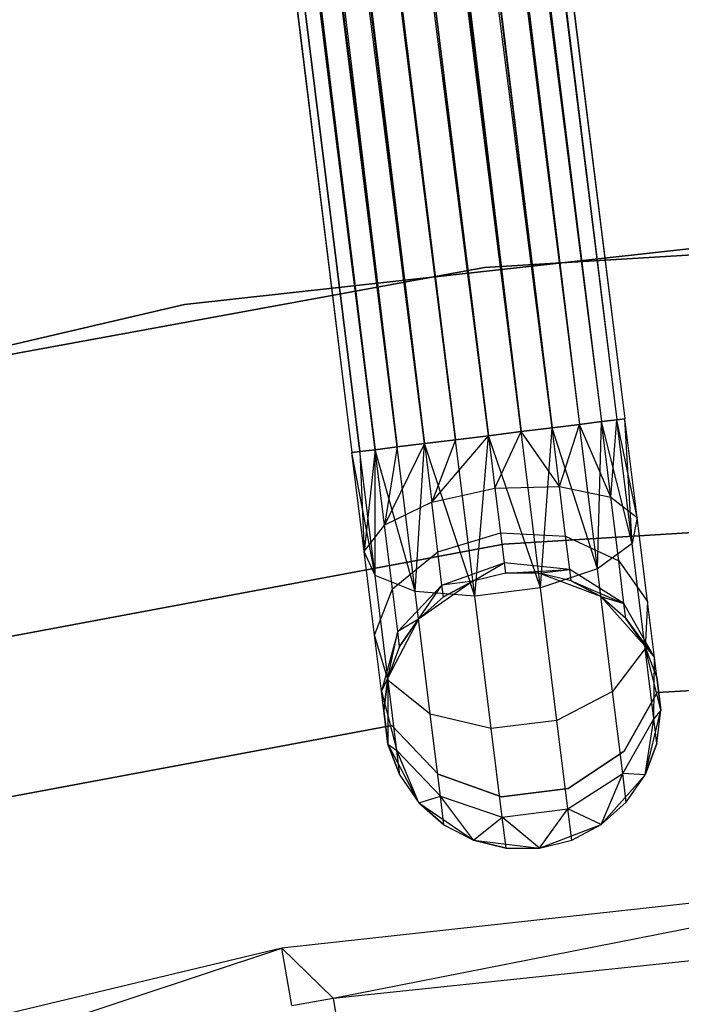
# Model space of a CAD drawing. Extents: x -189 to 189, y -189 to 189.
# Tile 140 of 256: x -8.71 to -3.93, y 38.74 to 45.85. Entities that reach past the tile are written whole.
import ezdxf

# ---------------------------------------------------------------- set-up
doc = ezdxf.new("R2010")
doc.units = 0
doc.header["$LTSCALE"] = 25.4
doc.layers.get('0').update_dxf_attribs({"linetype": 'CONTINUOUS'})

# ---------------------------------------------------------------- blocks, each defined once
blk = doc.blocks.new('NL2500012474_STL')
at = {"color": 0}
for p, q in [((171.5825, 167.3194, 177.3795), (186.9732, 43.027, 177.3795)), ((171.5825, 167.3194, 177.3795), (186.9732, 43.027, 177.6205)), ((171.5825, 167.3194, 177.3795), (186.9732, 43.027, 177.3795)), ((171.5825, 167.3194, 177.3795), (186.9732, 43.027, 177.6205)), ((171.5825, 167.3194, 177.3795), (186.9159, 43.0199, 177.8546)), ((171.5825, 167.3194, 177.3795), (186.9159, 43.0199, 177.8546)), ((171.0585, 167.2545, 176.6146), (186.4492, 42.9621, 176.6146)), ((171.0585, 167.2545, 176.6146), (186.4492, 42.9621, 176.6146)), ((171.0585, 167.2545, 176.6146), (186.6461, 42.9865, 176.7515)), ((171.0585, 167.2545, 176.6146), (186.6461, 42.9865, 176.7515)), ((171.0585, 167.2545, 176.6146), (186.8047, 43.0062, 176.9319)), ((171.0585, 167.2545, 176.6146), (186.8047, 43.0062, 176.9319)), ((171.2554, 167.2789, 178.2485), (186.6461, 42.9865, 178.2485)), ((171.2554, 167.2789, 178.2485), (186.6461, 42.9865, 178.2485)), ((171.2554, 167.2789, 178.2485), (186.4492, 42.9621, 178.3855)), ((171.2554, 167.2789, 178.2485), (186.4492, 42.9621, 178.3855)), ((171.2554, 167.2789, 178.2485), (186.2255, 42.9344, 178.4709)), ((171.2554, 167.2789, 178.2485), (186.2255, 42.9344, 178.4709)), ((171.414, 167.2986, 176.9319), (186.8047, 43.0062, 176.9319)), ((171.414, 167.2986, 176.9319), (186.8047, 43.0062, 176.9319)), ((171.414, 167.2986, 176.9319), (186.9159, 43.0199, 177.1454)), ((171.414, 167.2986, 176.9319), (186.9159, 43.0199, 177.1454)), ((171.414, 167.2986, 176.9319), (186.9732, 43.027, 177.3795)), ((171.414, 167.2986, 176.9319), (186.9732, 43.027, 177.3795)), ((171.5252, 167.3123, 177.8546), (186.9159, 43.0199, 177.8546)), ((171.5252, 167.3123, 177.8546), (186.9159, 43.0199, 177.8546)), ((171.5252, 167.3123, 177.8546), (186.8047, 43.0062, 178.0681)), ((171.5252, 167.3123, 177.8546), (186.8047, 43.0062, 178.0681)), ((171.5252, 167.3123, 177.8546), (186.6461, 42.9865, 178.2485)), ((171.5252, 167.3123, 177.8546), (186.6461, 42.9865, 178.2485)), ((186.4492, 42.9621, 176.6146), (170.5973, 167.1974, 176.5)), ((170.5973, 167.1974, 178.5), (185.988, 42.905, 178.5)), ((170.5973, 167.1974, 178.5), (185.988, 42.905, 178.5)), ((186.2255, 42.9344, 176.5291), (170.5973, 167.1974, 176.5)), ((186.4492, 42.9621, 176.6146), (170.5973, 167.1974, 176.5)), ((186.2255, 42.9344, 176.5291), (170.5973, 167.1974, 176.5)), ((185.988, 42.905, 176.5), (170.5973, 167.1974, 176.5)), ((185.988, 42.905, 176.5), (170.5973, 167.1974, 176.5)), ((170.8348, 167.2268, 178.4709), (186.2255, 42.9344, 178.4709)), ((170.8348, 167.2268, 178.4709), (186.2255, 42.9344, 178.4709)), ((169.9392, 167.1159, 178.2485), (185.3299, 42.8235, 178.2485)), ((169.9392, 167.1159, 178.2485), (185.3299, 42.8235, 178.2485)), ((169.9392, 167.1159, 178.2485), (185.1712, 42.8039, 178.0681)), ((169.9392, 167.1159, 178.2485), (185.1712, 42.8039, 178.0681)), ((170.1361, 167.1403, 176.6146), (185.5268, 42.8479, 176.6146)), ((185.988, 42.905, 176.5), (170.1361, 167.1403, 176.6146)), ((185.988, 42.905, 176.5), (170.1361, 167.1403, 176.6146)), ((185.7505, 42.8756, 176.5291), (170.1361, 167.1403, 176.6146)), ((185.7505, 42.8756, 176.5291), (170.1361, 167.1403, 176.6146)), ((170.1361, 167.1403, 176.6146), (185.5268, 42.8479, 176.6146)), ((170.3598, 167.168, 178.4709), (185.7505, 42.8756, 178.4709)), ((170.3598, 167.168, 178.4709), (185.7505, 42.8756, 178.4709)), ((170.3598, 167.168, 178.4709), (185.5268, 42.8479, 178.3855)), ((170.3598, 167.168, 178.4709), (185.5268, 42.8479, 178.3855)), ((170.3598, 167.168, 178.4709), (185.3299, 42.8235, 178.2485)), ((170.3598, 167.168, 178.4709), (185.3299, 42.8235, 178.2485)), ((169.6121, 167.0754, 177.3795), (185.0028, 42.783, 177.6205)), ((169.6121, 167.0754, 177.3795), (185.0028, 42.783, 177.3795)), ((169.6121, 167.0754, 177.3795), (185.0028, 42.783, 177.6205)), ((185.1712, 42.8039, 176.9319), (169.6121, 167.0754, 177.3795)), ((185.1712, 42.8039, 176.9319), (169.6121, 167.0754, 177.3795)), ((185.0601, 42.7901, 177.1454), (169.6121, 167.0754, 177.3795)), ((185.0601, 42.7901, 177.1454), (169.6121, 167.0754, 177.3795)), ((169.6121, 167.0754, 177.3795), (185.0028, 42.783, 177.3795)), ((169.6693, 167.0825, 177.8546), (185.1712, 42.8039, 178.0681)), ((169.6693, 167.0825, 177.8546), (185.1712, 42.8039, 178.0681)), ((169.6693, 167.0825, 177.8546), (185.0601, 42.7901, 177.8546)), ((169.6693, 167.0825, 177.8546), (185.0601, 42.7901, 177.8546)), ((169.6693, 167.0825, 177.8546), (185.0028, 42.783, 177.6205)), ((169.6693, 167.0825, 177.8546), (185.0028, 42.783, 177.6205)), ((185.5268, 42.8479, 176.6146), (169.7805, 167.0963, 176.9319)), ((185.3299, 42.8235, 176.7515), (169.7805, 167.0963, 176.9319)), ((185.5268, 42.8479, 176.6146), (169.7805, 167.0963, 176.9319)), ((185.3299, 42.8235, 176.7515), (169.7805, 167.0963, 176.9319)), ((185.1712, 42.8039, 176.9319), (169.7805, 167.0963, 176.9319)), ((185.1712, 42.8039, 176.9319), (169.7805, 167.0963, 176.9319)), ((183.7933, 43.8532, 187), (189.1348, 44.4403, 187)), ((189.1348, 44.4403, 186), (183.7933, 43.8532, 186)), ((189.1348, 44.4403, 186), (183.7933, 43.8532, 186)), ((183.7933, 43.8532, 187), (189.1348, 44.4403, 187)), ((191.3171, 44.4439, 186), (185.9593, 44.1198, 186)), ((185.9593, 44.1198, 178.5), (191.3171, 44.4439, 178.5)), ((191.3171, 44.4439, 186), (185.9593, 44.1198, 186)), ((185.9593, 44.1198, 178.5), (191.3171, 44.4439, 178.5)), ((185.9593, 44.1198, 186), (180.6795, 43.1522, 186)), ((180.6795, 43.1522, 178.5), (185.9593, 44.1198, 178.5)), ((185.9593, 44.1198, 186), (180.6795, 43.1522, 186)), ((180.6795, 43.1522, 178.5), (185.9593, 44.1198, 178.5)), ((185.9593, 44.1198, 186), (185.9593, 44.1198, 178.5)), ((185.9593, 44.1198, 186), (185.9593, 44.1198, 178.5)), ((183.7933, 43.8532, 186), (178.5615, 42.6265, 186)), ((178.5615, 42.6265, 187), (183.7933, 43.8532, 187)), ((183.7933, 43.8532, 186), (178.5615, 42.6265, 186)), ((178.5615, 42.6265, 187), (183.7933, 43.8532, 187)), ((183.7933, 43.8532, 186), (183.7933, 43.8532, 187)), ((183.7933, 43.8532, 186), (183.7933, 43.8532, 187)), ((186.8047, 43.0062, 178.0681), (186.6461, 42.9865, 178.2485)), ((186.6461, 42.9865, 176.7515), (186.8047, 43.0062, 176.9319)), ((186.6461, 42.9865, 176.7515), (186.8047, 43.0062, 176.9319)), ((186.8047, 43.0062, 178.0681), (186.6461, 42.9865, 178.2485)), ((186.7753, 41.9427, 176.9607), (186.8047, 43.0062, 176.9319)), ((186.7753, 41.9427, 176.9607), (186.8047, 43.0062, 176.9319)), ((186.9159, 43.0199, 177.8546), (186.8047, 43.0062, 178.0681)), ((186.8047, 43.0062, 176.9319), (186.9159, 43.0199, 177.1454)), ((186.8047, 43.0062, 176.9319), (186.9159, 43.0199, 177.1454)), ((186.9159, 43.0199, 177.8546), (186.8047, 43.0062, 178.0681)), ((186.8721, 42.4623, 178.1771), (186.8047, 43.0062, 178.0681)), ((186.8721, 42.4623, 178.1771), (186.8047, 43.0062, 178.0681)), ((187.0267, 42.1257, 177.3246), (186.8047, 43.0062, 176.9319)), ((187.0267, 42.1257, 177.3246), (186.8047, 43.0062, 176.9319)), ((186.8721, 42.4623, 178.1771), (186.9159, 43.0199, 177.8546)), ((186.8721, 42.4623, 178.1771), (186.9159, 43.0199, 177.8546)), ((186.9732, 43.027, 177.6205), (186.9159, 43.0199, 177.8546)), ((186.9159, 43.0199, 177.1454), (186.9732, 43.027, 177.3795)), ((186.9159, 43.0199, 177.1454), (186.9732, 43.027, 177.3795)), ((186.9732, 43.027, 177.6205), (186.9159, 43.0199, 177.8546)), ((187.0616, 42.3132, 177.7636), (186.9159, 43.0199, 177.8546)), ((187.0616, 42.3132, 177.7636), (186.9159, 43.0199, 177.8546)), ((187.0267, 42.1257, 177.3246), (186.9159, 43.0199, 177.1454)), ((187.0267, 42.1257, 177.3246), (186.9159, 43.0199, 177.1454)), ((187.0616, 42.3132, 177.7636), (186.9732, 43.027, 177.6205)), ((187.0616, 42.3132, 177.7636), (186.9732, 43.027, 177.3795)), ((187.0616, 42.3132, 177.7636), (186.9732, 43.027, 177.6205)), ((187.0616, 42.3132, 177.7636), (186.9732, 43.027, 177.3795)), ((187.0267, 42.1257, 177.3246), (186.9732, 43.027, 177.3795)), ((187.0267, 42.1257, 177.3246), (186.9732, 43.027, 177.3795)), ((186.2255, 42.9344, 178.4709), (185.988, 42.905, 178.5)), ((185.988, 42.905, 176.5), (186.2255, 42.9344, 176.5291)), ((186.2255, 42.9344, 178.4709), (185.988, 42.905, 178.5)), ((185.988, 42.905, 176.5), (186.2255, 42.9344, 176.5291)), ((186.035, 42.5253, 178.5761), (186.2255, 42.9344, 178.4709)), ((186.035, 42.5253, 178.5761), (186.2255, 42.9344, 178.4709)), ((186.4492, 42.9621, 178.3855), (186.2255, 42.9344, 178.4709)), ((186.2255, 42.9344, 176.5291), (186.4492, 42.9621, 176.6146)), ((186.4492, 42.9621, 178.3855), (186.2255, 42.9344, 178.4709)), ((186.2255, 42.9344, 176.5291), (186.4492, 42.9621, 176.6146)), ((186.5016, 42.5389, 178.4703), (186.2255, 42.9344, 178.4709)), ((186.5016, 42.5389, 178.4703), (186.2255, 42.9344, 178.4709)), ((186.3652, 41.8061, 176.7552), (186.2255, 42.9344, 176.5291)), ((186.3652, 41.8061, 176.7552), (186.2255, 42.9344, 176.5291)), ((186.3652, 41.8061, 176.7552), (186.4492, 42.9621, 176.6146)), ((186.3652, 41.8061, 176.7552), (186.4492, 42.9621, 176.6146)), ((186.6461, 42.9865, 178.2485), (186.4492, 42.9621, 178.3855)), ((186.4492, 42.9621, 176.6146), (186.6461, 42.9865, 176.7515)), ((186.4492, 42.9621, 176.6146), (186.6461, 42.9865, 176.7515)), ((186.6461, 42.9865, 178.2485), (186.4492, 42.9621, 178.3855)), ((186.5016, 42.5389, 178.4703), (186.4492, 42.9621, 178.3855)), ((186.5016, 42.5389, 178.4703), (186.4492, 42.9621, 178.3855)), ((186.7753, 41.9427, 176.9607), (186.4492, 42.9621, 176.6146)), ((186.7753, 41.9427, 176.9607), (186.4492, 42.9621, 176.6146)), ((186.5016, 42.5389, 178.4703), (186.6461, 42.9865, 178.2485)), ((186.5016, 42.5389, 178.4703), (186.6461, 42.9865, 178.2485)), ((186.8721, 42.4623, 178.1771), (186.6461, 42.9865, 178.2485)), ((186.8721, 42.4623, 178.1771), (186.6461, 42.9865, 178.2485)), ((186.7753, 41.9427, 176.9607), (186.6461, 42.9865, 176.7515)), ((186.7753, 41.9427, 176.9607), (186.6461, 42.9865, 176.7515)), ((185.5268, 42.8479, 176.6146), (185.7505, 42.8756, 176.5291)), ((185.7505, 42.8756, 178.4709), (185.5268, 42.8479, 178.3855)), ((185.7505, 42.8756, 178.4709), (185.5268, 42.8479, 178.3855)), ((185.5268, 42.8479, 176.6146), (185.7505, 42.8756, 176.5291)), ((185.5792, 42.4246, 178.4703), (185.988, 42.905, 178.5)), ((185.5792, 42.4246, 178.4703), (185.988, 42.905, 178.5)), ((185.7505, 42.8756, 178.4709), (185.5792, 42.4246, 178.4703)), ((185.7505, 42.8756, 178.4709), (185.5792, 42.4246, 178.4703)), ((185.7505, 42.8756, 176.5291), (185.988, 42.905, 176.5)), ((185.988, 42.905, 178.5), (185.7505, 42.8756, 178.4709)), ((185.988, 42.905, 178.5), (185.7505, 42.8756, 178.4709)), ((185.7505, 42.8756, 176.5291), (185.988, 42.905, 176.5)), ((185.8902, 41.7473, 176.7552), (185.7505, 42.8756, 176.5291)), ((185.8902, 41.7473, 176.7552), (185.7505, 42.8756, 176.5291)), ((185.8902, 41.7473, 176.7552), (185.988, 42.905, 176.5)), ((185.8902, 41.7473, 176.7552), (185.988, 42.905, 176.5)), ((185.988, 42.905, 178.5), (186.035, 42.5253, 178.5761)), ((186.3652, 41.8061, 176.7552), (185.988, 42.905, 176.5)), ((186.3652, 41.8061, 176.7552), (185.988, 42.905, 176.5)), ((185.988, 42.905, 178.5), (186.035, 42.5253, 178.5761)), ((185.0028, 42.783, 177.3795), (185.0601, 42.7901, 177.1454)), ((185.0601, 42.7901, 177.8546), (185.0028, 42.783, 177.6205)), ((185.0601, 42.7901, 177.8546), (185.0028, 42.783, 177.6205)), ((185.0028, 42.783, 177.3795), (185.0601, 42.7901, 177.1454)), ((185.0601, 42.7901, 177.1454), (185.1712, 42.8039, 176.9319)), ((185.1712, 42.8039, 178.0681), (185.0601, 42.7901, 177.8546)), ((185.1712, 42.8039, 178.0681), (185.0601, 42.7901, 177.8546)), ((185.0601, 42.7901, 177.1454), (185.1712, 42.8039, 176.9319)), ((185.1708, 41.8959, 177.3246), (185.0601, 42.7901, 177.1454)), ((185.1708, 41.8959, 177.3246), (185.0601, 42.7901, 177.1454)), ((185.0601, 42.7901, 177.8546), (185.0912, 42.0693, 177.7636)), ((185.0601, 42.7901, 177.8546), (185.0912, 42.0693, 177.7636)), ((185.1712, 42.8039, 178.0681), (185.0912, 42.0693, 177.7636)), ((185.1712, 42.8039, 178.0681), (185.0912, 42.0693, 177.7636)), ((185.1708, 41.8959, 177.3246), (185.1712, 42.8039, 176.9319)), ((185.1708, 41.8959, 177.3246), (185.1712, 42.8039, 176.9319)), ((185.1712, 42.8039, 176.9319), (185.3299, 42.8235, 176.7515)), ((185.3299, 42.8235, 178.2485), (185.1712, 42.8039, 178.0681)), ((185.3299, 42.8235, 178.2485), (185.1712, 42.8039, 178.0681)), ((185.1712, 42.8039, 176.9319), (185.3299, 42.8235, 176.7515)), ((185.4592, 41.7797, 176.9607), (185.1712, 42.8039, 176.9319)), ((185.4592, 41.7797, 176.9607), (185.1712, 42.8039, 176.9319)), ((185.2386, 42.2601, 178.1771), (185.1712, 42.8039, 178.0681)), ((185.2386, 42.2601, 178.1771), (185.1712, 42.8039, 178.0681)), ((185.5268, 42.8479, 178.3855), (185.2386, 42.2601, 178.1771)), ((185.5268, 42.8479, 178.3855), (185.2386, 42.2601, 178.1771)), ((185.3299, 42.8235, 178.2485), (185.2386, 42.2601, 178.1771)), ((185.3299, 42.8235, 178.2485), (185.2386, 42.2601, 178.1771)), ((185.3299, 42.8235, 176.7515), (185.5268, 42.8479, 176.6146)), ((185.5268, 42.8479, 178.3855), (185.3299, 42.8235, 178.2485)), ((185.5268, 42.8479, 178.3855), (185.3299, 42.8235, 178.2485)), ((185.3299, 42.8235, 176.7515), (185.5268, 42.8479, 176.6146)), ((185.4592, 41.7797, 176.9607), (185.3299, 42.8235, 176.7515)), ((185.4592, 41.7797, 176.9607), (185.3299, 42.8235, 176.7515)), ((185.4592, 41.7797, 176.9607), (185.5268, 42.8479, 176.6146)), ((185.4592, 41.7797, 176.9607), (185.5268, 42.8479, 176.6146)), ((185.8902, 41.7473, 176.7552), (185.5268, 42.8479, 176.6146)), ((185.8902, 41.7473, 176.7552), (185.5268, 42.8479, 176.6146)), ((185.5268, 42.8479, 178.3855), (185.5792, 42.4246, 178.4703)), ((185.5268, 42.8479, 178.3855), (185.5792, 42.4246, 178.4703)), ((185.1708, 41.8959, 177.3246), (185.0028, 42.783, 177.3795)), ((185.1708, 41.8959, 177.3246), (185.0028, 42.783, 177.3795)), ((185.0912, 42.0693, 177.7636), (185.0028, 42.783, 177.3795)), ((185.0912, 42.0693, 177.7636), (185.0028, 42.783, 177.6205)), ((185.0912, 42.0693, 177.7636), (185.0028, 42.783, 177.3795)), ((185.0912, 42.0693, 177.7636), (185.0028, 42.783, 177.6205)), ((185.5792, 42.4246, 178.4703), (186.035, 42.5253, 178.5761)), ((185.5792, 42.4246, 178.4703), (186.035, 42.5253, 178.5761)), ((186.035, 42.5253, 178.5761), (186.5016, 42.5389, 178.4703)), ((186.035, 42.5253, 178.5761), (186.5016, 42.5389, 178.4703)), ((186.035, 42.5253, 178.5761), (186.0749, 42.2033, 178.7929)), ((186.035, 42.5253, 178.5761), (186.0749, 42.2033, 178.7929)), ((186.5016, 42.5389, 178.4703), (186.8721, 42.4623, 178.1771)), ((186.5461, 42.18, 178.7119), (186.5016, 42.5389, 178.4703)), ((186.5461, 42.18, 178.7119), (186.5016, 42.5389, 178.4703)), ((186.5016, 42.5389, 178.4703), (186.8721, 42.4623, 178.1771)), ((186.1005, 42.1221, 186), (191.3171, 42.4439, 186)), ((191.3171, 42.4439, 178.5), (186.1005, 42.1221, 178.5)), ((191.3171, 42.4439, 178.5), (186.1005, 42.1221, 178.5)), ((186.1005, 42.1221, 186), (191.3171, 42.4439, 186)), ((186.8721, 42.4623, 178.1771), (187.0616, 42.3132, 177.7636)), ((186.9292, 42.0013, 178.4875), (186.8721, 42.4623, 178.1771)), ((186.9292, 42.0013, 178.4875), (186.8721, 42.4623, 178.1771)), ((186.8721, 42.4623, 178.1771), (187.0616, 42.3132, 177.7636)), ((185.5792, 42.4246, 178.4703), (185.2386, 42.2601, 178.1771)), ((185.5792, 42.4246, 178.4703), (185.2386, 42.2601, 178.1771)), ((185.6236, 42.0658, 178.7119), (185.5792, 42.4246, 178.4703)), ((185.6236, 42.0658, 178.7119), (185.5792, 42.4246, 178.4703)), ((187.0616, 42.3132, 177.7636), (187.0267, 42.1257, 177.3246)), ((187.0616, 42.3132, 177.7636), (187.0267, 42.1257, 177.3246)), ((187.1365, 41.7081, 178.171), (187.0616, 42.3132, 177.7636)), ((187.1365, 41.7081, 178.171), (187.0616, 42.3132, 177.7636)), ((185.0912, 42.0693, 177.7636), (185.2386, 42.2601, 178.1771)), ((185.0912, 42.0693, 177.7636), (185.2386, 42.2601, 178.1771)), ((185.2957, 41.799, 178.4875), (185.2386, 42.2601, 178.1771)), ((185.2957, 41.799, 178.4875), (185.2386, 42.2601, 178.1771)), ((185.6236, 42.0658, 178.7119), (186.0749, 42.2033, 178.7929)), ((185.6236, 42.0658, 178.7119), (186.0749, 42.2033, 178.7929)), ((186.0749, 42.2033, 178.7929), (186.5461, 42.18, 178.7119)), ((186.0749, 42.2033, 178.7929), (186.1015, 41.9882, 179.1173)), ((186.0749, 42.2033, 178.7929), (186.5461, 42.18, 178.7119)), ((186.0749, 42.2033, 178.7929), (186.1015, 41.9882, 179.1173)), ((186.5461, 42.18, 178.7119), (186.9292, 42.0013, 178.4875)), ((186.5757, 41.9402, 179.0735), (186.5461, 42.18, 178.7119)), ((186.5757, 41.9402, 179.0735), (186.5461, 42.18, 178.7119)), ((186.5461, 42.18, 178.7119), (186.9292, 42.0013, 178.4875)), ((180.963, 41.1618, 186), (186.1005, 42.1221, 186)), ((186.1005, 42.1221, 178.5), (180.963, 41.1618, 178.5)), ((186.1005, 42.1221, 178.5), (180.963, 41.1618, 178.5)), ((180.963, 41.1618, 186), (186.1005, 42.1221, 186)), ((186.1005, 42.1221, 178.5), (186.1005, 42.1221, 186)), ((186.1005, 42.1221, 178.5), (186.1005, 42.1221, 186)), ((187.0267, 42.1257, 177.3246), (186.7753, 41.9427, 176.9607)), ((187.0267, 42.1257, 177.3246), (186.7753, 41.9427, 176.9607)), ((187.1205, 41.3676, 177.8351), (187.0267, 42.1257, 177.3246)), ((187.1205, 41.3676, 177.8351), (187.0267, 42.1257, 177.3246)), ((185.1708, 41.8959, 177.3246), (185.0912, 42.0693, 177.7636)), ((185.1661, 41.4641, 178.171), (185.0912, 42.0693, 177.7636)), ((185.1708, 41.8959, 177.3246), (185.0912, 42.0693, 177.7636)), ((185.1661, 41.4641, 178.171), (185.0912, 42.0693, 177.7636)), ((185.2957, 41.799, 178.4875), (185.6236, 42.0658, 178.7119)), ((185.2957, 41.799, 178.4875), (185.6236, 42.0658, 178.7119)), ((185.6533, 41.826, 179.0735), (185.6236, 42.0658, 178.7119)), ((185.6533, 41.826, 179.0735), (185.6236, 42.0658, 178.7119)), ((185.6533, 41.826, 179.0735), (186.1015, 41.9882, 179.1173)), ((185.6533, 41.826, 179.0735), (186.1015, 41.9882, 179.1173)), ((185.877, 41.8544, 179.5), (186.1015, 41.9882, 179.1173)), ((185.877, 41.8544, 179.5), (186.1015, 41.9882, 179.1173)), ((186.5757, 41.9402, 179.0735), (186.1015, 41.9882, 179.1173)), ((186.1015, 41.9882, 179.1173), (186.1109, 41.9126, 179.5)), ((186.5757, 41.9402, 179.0735), (186.1015, 41.9882, 179.1173)), ((186.1015, 41.9882, 179.1173), (186.1109, 41.9126, 179.5)), ((186.1109, 41.9126, 179.5), (186.5757, 41.9402, 179.0735)), ((186.1109, 41.9126, 179.5), (186.5757, 41.9402, 179.0735)), ((186.352, 41.9132, 179.5), (186.5757, 41.9402, 179.0735)), ((186.352, 41.9132, 179.5), (186.5757, 41.9402, 179.0735)), ((186.7753, 41.9427, 176.9607), (186.3652, 41.8061, 176.7552)), ((186.7753, 41.9427, 176.9607), (186.3652, 41.8061, 176.7552)), ((186.5862, 41.856, 179.5), (186.5757, 41.9402, 179.0735)), ((186.5862, 41.856, 179.5), (186.5757, 41.9402, 179.0735)), ((186.9673, 41.6933, 178.952), (186.5757, 41.9402, 179.0735)), ((186.9673, 41.6933, 178.952), (186.5757, 41.9402, 179.0735)), ((186.8849, 41.0578, 177.5565), (186.7753, 41.9427, 176.9607)), ((186.8849, 41.0578, 177.5565), (186.7753, 41.9427, 176.9607)), ((186.9292, 42.0013, 178.4875), (187.1365, 41.7081, 178.171)), ((186.9673, 41.6933, 178.952), (186.9292, 42.0013, 178.4875)), ((186.9673, 41.6933, 178.952), (186.9292, 42.0013, 178.4875)), ((186.9292, 42.0013, 178.4875), (187.1365, 41.7081, 178.171)), ((185.4592, 41.7797, 176.9607), (185.1708, 41.8959, 177.3246)), ((185.2647, 41.1378, 177.8351), (185.1708, 41.8959, 177.3246)), ((185.4592, 41.7797, 176.9607), (185.1708, 41.8959, 177.3246)), ((185.2647, 41.1378, 177.8351), (185.1708, 41.8959, 177.3246)), ((186.1109, 41.9126, 185), (185.877, 41.8544, 185)), ((186.1109, 41.9126, 179.5), (185.877, 41.8544, 179.5)), ((186.1109, 41.9126, 185), (185.877, 41.8544, 185)), ((186.1109, 41.9126, 179.5), (185.877, 41.8544, 179.5)), ((186.352, 41.9132, 185), (186.1109, 41.9126, 185)), ((186.352, 41.9132, 179.5), (186.1109, 41.9126, 179.5)), ((186.352, 41.9132, 185), (186.1109, 41.9126, 185)), ((186.352, 41.9132, 179.5), (186.1109, 41.9126, 179.5)), ((186.1109, 41.9126, 179.5), (186.1109, 41.9126, 185)), ((186.1109, 41.9126, 179.5), (186.1109, 41.9126, 185)), ((186.7999, 41.7445, 185), (186.352, 41.9132, 185)), ((186.5862, 41.856, 179.5), (186.352, 41.9132, 185)), ((186.7999, 41.7445, 185), (186.352, 41.9132, 185)), ((186.5862, 41.856, 179.5), (186.352, 41.9132, 185)), ((186.5862, 41.856, 179.5), (186.352, 41.9132, 179.5)), ((186.352, 41.9132, 179.5), (186.352, 41.9132, 185)), ((186.352, 41.9132, 179.5), (186.352, 41.9132, 185)), ((186.5862, 41.856, 179.5), (186.352, 41.9132, 179.5)), ((185.1661, 41.4641, 178.171), (185.2957, 41.799, 178.4875)), ((185.1661, 41.4641, 178.171), (185.2957, 41.799, 178.4875)), ((185.3338, 41.491, 178.952), (185.2957, 41.799, 178.4875)), ((185.3338, 41.491, 178.952), (185.2957, 41.799, 178.4875)), ((185.3338, 41.491, 178.952), (185.6533, 41.826, 179.0735)), ((185.3338, 41.491, 178.952), (185.6533, 41.826, 179.0735)), ((185.877, 41.8544, 185), (185.4837, 41.5815, 185)), ((185.877, 41.8544, 185), (185.4837, 41.5815, 185)), ((185.4837, 41.5815, 179.5), (185.6533, 41.826, 179.0735)), ((185.4837, 41.5815, 179.5), (185.6533, 41.826, 179.0735)), ((185.877, 41.8544, 179.5), (185.6533, 41.826, 179.0735)), ((185.877, 41.8544, 179.5), (185.6533, 41.826, 179.0735)), ((185.6638, 41.7418, 179.5), (185.6533, 41.826, 179.0735)), ((185.6638, 41.7418, 179.5), (185.6533, 41.826, 179.0735)), ((185.877, 41.8544, 179.5), (185.6638, 41.7418, 179.5)), ((185.6638, 41.7418, 179.5), (185.877, 41.8544, 185)), ((185.6638, 41.7418, 179.5), (185.877, 41.8544, 185)), ((185.877, 41.8544, 179.5), (185.6638, 41.7418, 179.5)), ((185.877, 41.8544, 179.5), (185.877, 41.8544, 185)), ((185.877, 41.8544, 179.5), (185.877, 41.8544, 185)), ((186.3652, 41.8061, 176.7552), (185.8902, 41.7473, 176.7552)), ((186.3652, 41.8061, 176.7552), (185.8902, 41.7473, 176.7552)), ((186.4837, 40.8496, 177.3992), (186.3652, 41.8061, 176.7552)), ((186.4837, 40.8496, 177.3992), (186.3652, 41.8061, 176.7552)), ((186.7999, 41.7445, 179.5), (186.5862, 41.856, 179.5)), ((186.5862, 41.856, 179.5), (186.7999, 41.7445, 185)), ((186.5862, 41.856, 179.5), (186.7999, 41.7445, 185)), ((186.5862, 41.856, 179.5), (186.9673, 41.6933, 178.952)), ((186.7999, 41.7445, 179.5), (186.5862, 41.856, 179.5)), ((186.5862, 41.856, 179.5), (186.9673, 41.6933, 178.952)), ((185.8902, 41.7473, 176.7552), (185.4592, 41.7797, 176.9607)), ((185.5687, 40.8948, 177.5565), (185.4592, 41.7797, 176.9607)), ((185.8902, 41.7473, 176.7552), (185.4592, 41.7797, 176.9607)), ((185.5687, 40.8948, 177.5565), (185.4592, 41.7797, 176.9607)), ((185.6638, 41.7418, 179.5), (185.4837, 41.5815, 185)), ((185.6638, 41.7418, 179.5), (185.4837, 41.5815, 179.5)), ((185.6638, 41.7418, 179.5), (185.4837, 41.5815, 185)), ((185.6638, 41.7418, 179.5), (185.4837, 41.5815, 179.5)), ((186.0087, 40.7908, 177.3992), (185.8902, 41.7473, 176.7552)), ((186.0087, 40.7908, 177.3992), (185.8902, 41.7473, 176.7552)), ((187.1181, 41.387, 185), (186.7999, 41.7445, 185)), ((186.9807, 41.5851, 179.5), (186.7999, 41.7445, 185)), ((187.1181, 41.387, 185), (186.7999, 41.7445, 185)), ((186.9807, 41.5851, 179.5), (186.7999, 41.7445, 179.5)), ((186.7999, 41.7445, 179.5), (186.7999, 41.7445, 185)), ((186.9807, 41.5851, 179.5), (186.7999, 41.7445, 185)), ((186.7999, 41.7445, 179.5), (186.7999, 41.7445, 185)), ((186.7999, 41.7445, 179.5), (186.9673, 41.6933, 178.952)), ((186.7999, 41.7445, 179.5), (186.9673, 41.6933, 178.952)), ((186.9807, 41.5851, 179.5), (186.7999, 41.7445, 179.5)), ((186.9807, 41.5851, 179.5), (186.9673, 41.6933, 178.952)), ((186.9807, 41.5851, 179.5), (186.9673, 41.6933, 178.952)), ((187.1866, 41.3038, 178.7808), (186.9673, 41.6933, 178.952)), ((187.1866, 41.3038, 178.7808), (186.9673, 41.6933, 178.952)), ((187.1365, 41.7081, 178.171), (187.1205, 41.3676, 177.8351)), ((187.1365, 41.7081, 178.171), (187.1205, 41.3676, 177.8351)), ((187.1866, 41.3038, 178.7808), (187.1365, 41.7081, 178.171)), ((187.1866, 41.3038, 178.7808), (187.1365, 41.7081, 178.171)), ((185.4837, 41.5815, 185), (185.2623, 41.1572, 185)), ((185.4837, 41.5815, 185), (185.2623, 41.1572, 185)), ((185.4837, 41.5815, 179.5), (185.3338, 41.491, 178.952)), ((185.4837, 41.5815, 179.5), (185.3338, 41.491, 178.952)), ((185.4837, 41.5815, 179.5), (185.3472, 41.3828, 179.5)), ((185.3472, 41.3828, 179.5), (185.4837, 41.5815, 185)), ((185.3472, 41.3828, 179.5), (185.4837, 41.5815, 185)), ((185.4837, 41.5815, 179.5), (185.3472, 41.3828, 179.5)), ((185.4837, 41.5815, 179.5), (185.4837, 41.5815, 185)), ((185.4837, 41.5815, 179.5), (185.4837, 41.5815, 185)), ((187.1181, 41.387, 179.5), (186.9807, 41.5851, 179.5)), ((186.9807, 41.5851, 179.5), (187.1181, 41.387, 185)), ((186.9807, 41.5851, 179.5), (187.1181, 41.387, 185)), ((186.9807, 41.5851, 179.5), (187.1866, 41.3038, 178.7808)), ((186.9807, 41.5851, 179.5), (187.1866, 41.3038, 178.7808)), ((187.1181, 41.387, 179.5), (186.9807, 41.5851, 179.5)), ((185.2647, 41.1378, 177.8351), (185.1661, 41.4641, 178.171)), ((185.2162, 41.0598, 178.7808), (185.1661, 41.4641, 178.171)), ((185.2647, 41.1378, 177.8351), (185.1661, 41.4641, 178.171)), ((185.2162, 41.0598, 178.7808), (185.1661, 41.4641, 178.171)), ((185.3338, 41.491, 178.952), (185.2162, 41.0598, 178.7808)), ((185.3338, 41.491, 178.952), (185.2162, 41.0598, 178.7808)), ((185.2623, 41.1572, 179.5), (185.3338, 41.491, 178.952)), ((185.2623, 41.1572, 179.5), (185.3338, 41.491, 178.952)), ((185.3472, 41.3828, 179.5), (185.3338, 41.491, 178.952)), ((185.3472, 41.3828, 179.5), (185.3338, 41.491, 178.952)), ((185.3472, 41.3828, 179.5), (185.2623, 41.1572, 185)), ((185.3472, 41.3828, 179.5), (185.2623, 41.1572, 179.5)), ((185.3472, 41.3828, 179.5), (185.2623, 41.1572, 185)), ((185.3472, 41.3828, 179.5), (185.2623, 41.1572, 179.5)), ((187.1205, 41.3676, 177.8351), (186.8849, 41.0578, 177.5565)), ((187.1205, 41.3676, 177.8351), (186.8849, 41.0578, 177.5565)), ((187.2338, 40.9226, 185), (187.1181, 41.387, 185)), ((187.2041, 41.1618, 179.5), (187.1181, 41.387, 185)), ((187.2338, 40.9226, 185), (187.1181, 41.387, 185)), ((187.2041, 41.1618, 179.5), (187.1181, 41.387, 179.5)), ((187.1181, 41.387, 179.5), (187.1181, 41.387, 185)), ((187.2041, 41.1618, 179.5), (187.1181, 41.387, 185)), ((187.1181, 41.387, 179.5), (187.1181, 41.387, 185)), ((187.1181, 41.387, 179.5), (187.1866, 41.3038, 178.7808)), ((187.2041, 41.1618, 179.5), (187.1181, 41.387, 179.5)), ((187.1181, 41.387, 179.5), (187.1866, 41.3038, 178.7808)), ((187.1833, 40.8611, 178.599), (187.1205, 41.3676, 177.8351)), ((187.1833, 40.8611, 178.599), (187.1205, 41.3676, 177.8351)), ((187.1833, 40.8611, 178.599), (187.1866, 41.3038, 178.7808)), ((187.1833, 40.8611, 178.599), (187.1866, 41.3038, 178.7808)), ((187.2338, 40.9226, 179.5), (187.1866, 41.3038, 178.7808)), ((187.2041, 41.1618, 179.5), (187.1866, 41.3038, 178.7808)), ((187.2041, 41.1618, 179.5), (187.1866, 41.3038, 178.7808)), ((187.2338, 40.9226, 179.5), (187.1866, 41.3038, 178.7808)), ((187.2068, 41.0499, 185), (190.351, 41.2438, 185)), ((190.351, 41.2438, 183), (187.2068, 41.0499, 183)), ((190.351, 41.2438, 183), (187.2068, 41.0499, 183)), ((187.2068, 41.0499, 185), (190.351, 41.2438, 185)), ((185.2623, 41.1572, 179.5), (185.2162, 41.0598, 178.7808)), ((185.2623, 41.1572, 179.5), (185.2162, 41.0598, 178.7808)), ((185.2623, 41.1572, 179.5), (185.2338, 40.9178, 179.5)), ((185.2338, 40.9178, 179.5), (185.2623, 41.1572, 185)), ((185.2338, 40.9178, 179.5), (185.2623, 41.1572, 185)), ((185.2623, 41.1572, 179.5), (185.2338, 40.9178, 179.5)), ((185.2623, 41.1572, 185), (185.2634, 40.6786, 185)), ((185.2623, 41.1572, 179.5), (185.2623, 41.1572, 185)), ((185.2623, 41.1572, 179.5), (185.2623, 41.1572, 185)), ((185.2623, 41.1572, 185), (185.2634, 40.6786, 185)), ((187.2041, 41.1618, 179.5), (187.2338, 40.9226, 185)), ((187.2041, 41.1618, 179.5), (187.2338, 40.9226, 185)), ((185.5687, 40.8948, 177.5565), (185.2647, 41.1378, 177.8351)), ((185.3274, 40.6313, 178.599), (185.2647, 41.1378, 177.8351)), ((185.5687, 40.8948, 177.5565), (185.2647, 41.1378, 177.8351)), ((185.3274, 40.6313, 178.599), (185.2647, 41.1378, 177.8351)), ((185.2338, 40.9178, 179.5), (185.2162, 41.0598, 178.7808)), ((185.2634, 40.6786, 179.5), (185.2162, 41.0598, 178.7808)), ((185.2634, 40.6786, 179.5), (185.2162, 41.0598, 178.7808)), ((185.2162, 41.0598, 178.7808), (185.3274, 40.6313, 178.599)), ((185.2338, 40.9178, 179.5), (185.2162, 41.0598, 178.7808)), ((185.2162, 41.0598, 178.7808), (185.3274, 40.6313, 178.599)), ((186.8849, 41.0578, 177.5565), (186.4837, 40.8496, 177.3992)), ((186.8849, 41.0578, 177.5565), (186.4837, 40.8496, 177.3992)), ((186.9581, 40.4665, 178.4482), (186.8849, 41.0578, 177.5565)), ((186.9581, 40.4665, 178.4482), (186.8849, 41.0578, 177.5565)), ((186.9679, 40.6273, 185), (187.2068, 41.0499, 185)), ((187.2068, 41.0499, 183), (186.9679, 40.6273, 183)), ((187.2068, 41.0499, 183), (186.9679, 40.6273, 183)), ((186.9679, 40.6273, 185), (187.2068, 41.0499, 185)), ((187.2068, 41.0499, 183), (187.2068, 41.0499, 185)), ((187.2068, 41.0499, 183), (187.2068, 41.0499, 185)), ((185.2338, 40.9178, 179.5), (185.2634, 40.6786, 185)), ((185.2338, 40.9178, 179.5), (185.2634, 40.6786, 185)), ((186.0087, 40.7908, 177.3992), (185.5687, 40.8948, 177.5565)), ((185.642, 40.3035, 178.4482), (185.5687, 40.8948, 177.5565)), ((186.0087, 40.7908, 177.3992), (185.5687, 40.8948, 177.5565)), ((185.642, 40.3035, 178.4482), (185.5687, 40.8948, 177.5565)), ((187.1203, 40.4576, 185), (187.2338, 40.9226, 185)), ((187.1203, 40.4576, 185), (187.2338, 40.9226, 185)), ((187.2338, 40.9226, 179.5), (187.1833, 40.8611, 178.599)), ((187.2338, 40.9226, 179.5), (187.1833, 40.8611, 178.599)), ((187.2053, 40.6832, 179.5), (187.2338, 40.9226, 185)), ((187.2053, 40.6832, 179.5), (187.2338, 40.9226, 179.5)), ((187.2053, 40.6832, 179.5), (187.2338, 40.9226, 185)), ((187.2053, 40.6832, 179.5), (187.2338, 40.9226, 179.5)), ((187.2338, 40.9226, 179.5), (187.2338, 40.9226, 185)), ((187.2338, 40.9226, 179.5), (187.2338, 40.9226, 185)), ((182.193, 40.2337, 185), (185.2908, 40.8127, 185)), ((185.2908, 40.8127, 183), (182.193, 40.2337, 183)), ((185.2908, 40.8127, 183), (182.193, 40.2337, 183)), ((182.193, 40.2337, 185), (185.2908, 40.8127, 185)), ((185.2908, 40.8127, 185), (185.2908, 40.8127, 183)), ((185.2908, 40.8127, 185), (185.2908, 40.8127, 183)), ((185.2908, 40.8127, 185), (185.6256, 40.4611, 185)), ((185.6256, 40.4611, 183), (185.2908, 40.8127, 183)), ((185.6256, 40.4611, 183), (185.2908, 40.8127, 183)), ((185.2908, 40.8127, 185), (185.6256, 40.4611, 185)), ((186.4837, 40.8496, 177.3992), (186.0087, 40.7908, 177.3992)), ((186.4837, 40.8496, 177.3992), (186.0087, 40.7908, 177.3992)), ((186.5628, 40.2105, 178.3631), (186.4837, 40.8496, 177.3992)), ((186.5628, 40.2105, 178.3631), (186.4837, 40.8496, 177.3992)), ((186.9581, 40.4665, 178.4482), (187.1833, 40.8611, 178.599)), ((186.9581, 40.4665, 178.4482), (187.1833, 40.8611, 178.599)), ((187.1203, 40.4576, 179.5), (187.1833, 40.8611, 178.599)), ((187.1203, 40.4576, 179.5), (187.1833, 40.8611, 178.599)), ((187.2053, 40.6832, 179.5), (187.1833, 40.8611, 178.599)), ((187.2053, 40.6832, 179.5), (187.1833, 40.8611, 178.599)), ((186.0878, 40.1516, 178.3631), (186.0087, 40.7908, 177.3992)), ((186.0878, 40.1516, 178.3631), (186.0087, 40.7908, 177.3992)), ((185.2634, 40.6786, 185), (185.4868, 40.2553, 185)), ((185.2634, 40.6786, 179.5), (185.2634, 40.6786, 185)), ((185.2634, 40.6786, 179.5), (185.2634, 40.6786, 185)), ((185.2634, 40.6786, 179.5), (185.3494, 40.4534, 179.5)), ((185.3494, 40.4534, 179.5), (185.2634, 40.6786, 185)), ((185.3494, 40.4534, 179.5), (185.2634, 40.6786, 185)), ((185.2634, 40.6786, 185), (185.4868, 40.2553, 185)), ((185.2634, 40.6786, 179.5), (185.3494, 40.4534, 179.5)), ((185.2634, 40.6786, 179.5), (185.3274, 40.6313, 178.599)), ((185.2634, 40.6786, 179.5), (185.3274, 40.6313, 178.599)), ((187.1203, 40.4576, 179.5), (187.2053, 40.6832, 179.5)), ((187.2053, 40.6832, 179.5), (187.1203, 40.4576, 185)), ((187.2053, 40.6832, 179.5), (187.1203, 40.4576, 185)), ((187.1203, 40.4576, 179.5), (187.2053, 40.6832, 179.5)), ((185.4868, 40.2553, 179.5), (185.3274, 40.6313, 178.599)), ((185.3274, 40.6313, 178.599), (185.642, 40.3035, 178.4482)), ((185.3494, 40.4534, 179.5), (185.3274, 40.6313, 178.599)), ((185.4868, 40.2553, 179.5), (185.3274, 40.6313, 178.599)), ((185.3494, 40.4534, 179.5), (185.3274, 40.6313, 178.599)), ((185.3274, 40.6313, 178.599), (185.642, 40.3035, 178.4482)), ((186.5645, 40.3573, 185), (186.9679, 40.6273, 185)), ((186.9679, 40.6273, 183), (186.5645, 40.3573, 183)), ((186.9679, 40.6273, 183), (186.5645, 40.3573, 183)), ((186.5645, 40.3573, 185), (186.9679, 40.6273, 185)), ((186.9679, 40.6273, 185), (186.9679, 40.6273, 183)), ((186.9679, 40.6273, 185), (186.9679, 40.6273, 183)), ((185.3494, 40.4534, 179.5), (185.4868, 40.2553, 185)), ((185.3494, 40.4534, 179.5), (185.4868, 40.2553, 179.5)), ((185.3494, 40.4534, 179.5), (185.4868, 40.2553, 185)), ((185.3494, 40.4534, 179.5), (185.4868, 40.2553, 179.5)), ((185.6256, 40.4611, 185), (185.6256, 40.4611, 183)), ((185.6256, 40.4611, 185), (185.6256, 40.4611, 183)), ((185.6256, 40.4611, 185), (186.0827, 40.2977, 185)), ((186.0827, 40.2977, 183), (185.6256, 40.4611, 183)), ((186.0827, 40.2977, 183), (185.6256, 40.4611, 183)), ((185.6256, 40.4611, 185), (186.0827, 40.2977, 185)), ((186.5628, 40.2105, 178.3631), (186.9581, 40.4665, 178.4482)), ((186.5628, 40.2105, 178.3631), (186.9581, 40.4665, 178.4482)), ((186.8038, 40.0986, 179.5), (186.9581, 40.4665, 178.4482)), ((186.8038, 40.0986, 179.5), (186.9581, 40.4665, 178.4482)), ((186.8038, 40.0986, 185), (187.1203, 40.4576, 185)), ((186.8038, 40.0986, 185), (187.1203, 40.4576, 185)), ((187.1203, 40.4576, 179.5), (186.9581, 40.4665, 178.4482)), ((186.9839, 40.2588, 179.5), (186.9581, 40.4665, 178.4482)), ((187.1203, 40.4576, 179.5), (186.9581, 40.4665, 178.4482)), ((186.9839, 40.2588, 179.5), (186.9581, 40.4665, 178.4482)), ((186.9839, 40.2588, 179.5), (187.1203, 40.4576, 185)), ((186.9839, 40.2588, 179.5), (187.1203, 40.4576, 179.5)), ((186.9839, 40.2588, 179.5), (187.1203, 40.4576, 185)), ((186.9839, 40.2588, 179.5), (187.1203, 40.4576, 179.5)), ((187.1203, 40.4576, 179.5), (187.1203, 40.4576, 185)), ((187.1203, 40.4576, 179.5), (187.1203, 40.4576, 185)), ((185.4868, 40.2553, 179.5), (185.642, 40.3035, 178.4482)), ((185.4868, 40.2553, 179.5), (185.642, 40.3035, 178.4482)), ((185.8814, 39.9843, 179.5), (185.642, 40.3035, 178.4482)), ((185.642, 40.3035, 178.4482), (186.0878, 40.1516, 178.3631)), ((185.6677, 40.0959, 179.5), (185.642, 40.3035, 178.4482)), ((185.8814, 39.9843, 179.5), (185.642, 40.3035, 178.4482)), ((185.6677, 40.0959, 179.5), (185.642, 40.3035, 178.4482)), ((185.642, 40.3035, 178.4482), (186.0878, 40.1516, 178.3631)), ((186.0827, 40.2977, 185), (186.5645, 40.3573, 185)), ((186.5645, 40.3573, 183), (186.0827, 40.2977, 183)), ((186.5645, 40.3573, 183), (186.0827, 40.2977, 183)), ((186.0827, 40.2977, 185), (186.5645, 40.3573, 185)), ((186.5645, 40.3573, 185), (186.5645, 40.3573, 183)), ((186.5645, 40.3573, 185), (186.5645, 40.3573, 183)), ((185.4868, 40.2553, 185), (185.8814, 39.9843, 185)), ((185.4868, 40.2553, 179.5), (185.4868, 40.2553, 185)), ((185.4868, 40.2553, 179.5), (185.4868, 40.2553, 185)), ((185.4868, 40.2553, 179.5), (185.6677, 40.0959, 179.5)), ((185.6677, 40.0959, 179.5), (185.4868, 40.2553, 185)), ((185.6677, 40.0959, 179.5), (185.4868, 40.2553, 185)), ((185.4868, 40.2553, 185), (185.8814, 39.9843, 185)), ((185.4868, 40.2553, 179.5), (185.6677, 40.0959, 179.5)), ((186.0827, 40.2977, 185), (186.0827, 40.2977, 183)), ((186.0827, 40.2977, 185), (186.0827, 40.2977, 183)), ((186.8038, 40.0986, 179.5), (186.9839, 40.2588, 179.5)), ((186.9839, 40.2588, 179.5), (186.8038, 40.0986, 185)), ((186.9839, 40.2588, 179.5), (186.8038, 40.0986, 185)), ((186.8038, 40.0986, 179.5), (186.9839, 40.2588, 179.5)), ((186.0878, 40.1516, 178.3631), (186.5628, 40.2105, 178.3631)), ((186.0878, 40.1516, 178.3631), (186.5628, 40.2105, 178.3631)), ((186.3567, 39.9278, 179.5), (186.5628, 40.2105, 178.3631)), ((186.3567, 39.9278, 179.5), (186.5628, 40.2105, 178.3631)), ((186.8038, 40.0986, 179.5), (186.5628, 40.2105, 178.3631)), ((186.5906, 39.986, 179.5), (186.5628, 40.2105, 178.3631)), ((186.8038, 40.0986, 179.5), (186.5628, 40.2105, 178.3631)), ((186.5906, 39.986, 179.5), (186.5628, 40.2105, 178.3631)), ((185.6677, 40.0959, 179.5), (185.8814, 39.9843, 185)), ((185.6677, 40.0959, 179.5), (185.8814, 39.9843, 179.5)), ((185.6677, 40.0959, 179.5), (185.8814, 39.9843, 185)), ((185.6677, 40.0959, 179.5), (185.8814, 39.9843, 179.5)), ((185.8814, 39.9843, 179.5), (186.0878, 40.1516, 178.3631)), ((185.8814, 39.9843, 179.5), (186.0878, 40.1516, 178.3631)), ((186.3567, 39.9278, 179.5), (186.0878, 40.1516, 178.3631)), ((186.1156, 39.9272, 179.5), (186.0878, 40.1516, 178.3631)), ((186.3567, 39.9278, 179.5), (186.0878, 40.1516, 178.3631)), ((186.1156, 39.9272, 179.5), (186.0878, 40.1516, 178.3631)), ((186.3567, 39.9278, 185), (186.8038, 40.0986, 185)), ((186.3567, 39.9278, 185), (186.8038, 40.0986, 185)), ((186.5906, 39.986, 179.5), (186.8038, 40.0986, 185)), ((186.5906, 39.986, 179.5), (186.8038, 40.0986, 179.5)), ((186.5906, 39.986, 179.5), (186.8038, 40.0986, 185)), ((186.5906, 39.986, 179.5), (186.8038, 40.0986, 179.5)), ((186.8038, 40.0986, 179.5), (186.8038, 40.0986, 185)), ((186.8038, 40.0986, 179.5), (186.8038, 40.0986, 185)), ((185.8814, 39.9843, 185), (186.3567, 39.9278, 185)), ((185.8814, 39.9843, 179.5), (185.8814, 39.9843, 185)), ((185.8814, 39.9843, 179.5), (185.8814, 39.9843, 185)), ((185.8814, 39.9843, 179.5), (186.1156, 39.9272, 179.5)), ((186.1156, 39.9272, 179.5), (185.8814, 39.9843, 185)), ((186.1156, 39.9272, 179.5), (185.8814, 39.9843, 185)), ((185.8814, 39.9843, 185), (186.3567, 39.9278, 185)), ((185.8814, 39.9843, 179.5), (186.1156, 39.9272, 179.5)), ((186.3567, 39.9278, 185), (186.5906, 39.986, 179.5)), ((186.3567, 39.9278, 179.5), (186.5906, 39.986, 179.5)), ((186.3567, 39.9278, 185), (186.5906, 39.986, 179.5)), ((186.3567, 39.9278, 179.5), (186.5906, 39.986, 179.5)), ((186.1156, 39.9272, 179.5), (186.3567, 39.9278, 185)), ((186.1156, 39.9272, 179.5), (186.3567, 39.9278, 185)), ((186.1156, 39.9272, 179.5), (186.3567, 39.9278, 179.5)), ((186.1156, 39.9272, 179.5), (186.3567, 39.9278, 179.5)), ((186.3567, 39.9278, 179.5), (186.3567, 39.9278, 185)), ((186.3567, 39.9278, 179.5), (186.3567, 39.9278, 185)), ((189.4655, 39.7512, 149), (184.4972, 39.2056, 149)), ((189.4655, 39.7512, 149), (184.4972, 39.2056, 149)), ((184.8677, 38.8435, 173.0052), (189.4655, 39.7512, 149)), ((184.8677, 38.8435, 173.0052), (189.4655, 39.7512, 149)), ((184.8677, 38.8435, 173.0052), (189.485, 39.3326, 173.0052)), ((184.8677, 38.8435, 173.0052), (189.485, 39.3326, 173.0052)), ((184.4972, 39.2056, 149), (179.6364, 38.0416, 149)), ((184.4972, 39.2056, 149), (179.6364, 38.0416, 149)), ((179.9527, 37.6999, 173.0052), (184.4972, 39.2056, 149)), ((179.9527, 37.6999, 173.0052), (184.4972, 39.2056, 149)), ((184.4972, 39.2056, 149), (184.8677, 38.8435, 173.0052)), ((184.569, 38.7928, 173.0052), (184.4972, 39.2056, 149)), ((184.569, 38.7928, 173.0052), (184.4972, 39.2056, 149)), ((184.4972, 39.2056, 149), (184.8677, 38.8435, 173.0052)), ((184.569, 38.7928, 173.0052), (184.8677, 38.8435, 173.0052)), ((184.569, 38.7928, 173.0052), (184.8677, 38.8435, 173.0052)), ((184.8677, 38.8435, 173.0052), (185.8494, 32.9297, 179)), ((184.8677, 38.8435, 173.0052), (185.8494, 32.9297, 179))]:
    blk.add_line(p, q, dxfattribs=at)

msp = doc.modelspace()

# ---------------------------------------------------------------- block references
at = {"color": 0}
msp.add_blockref('NL2500012474_STL', (-191.3111, -0.0584, -1716.743), dxfattribs=at)

doc.saveas('drawing.dxf')
